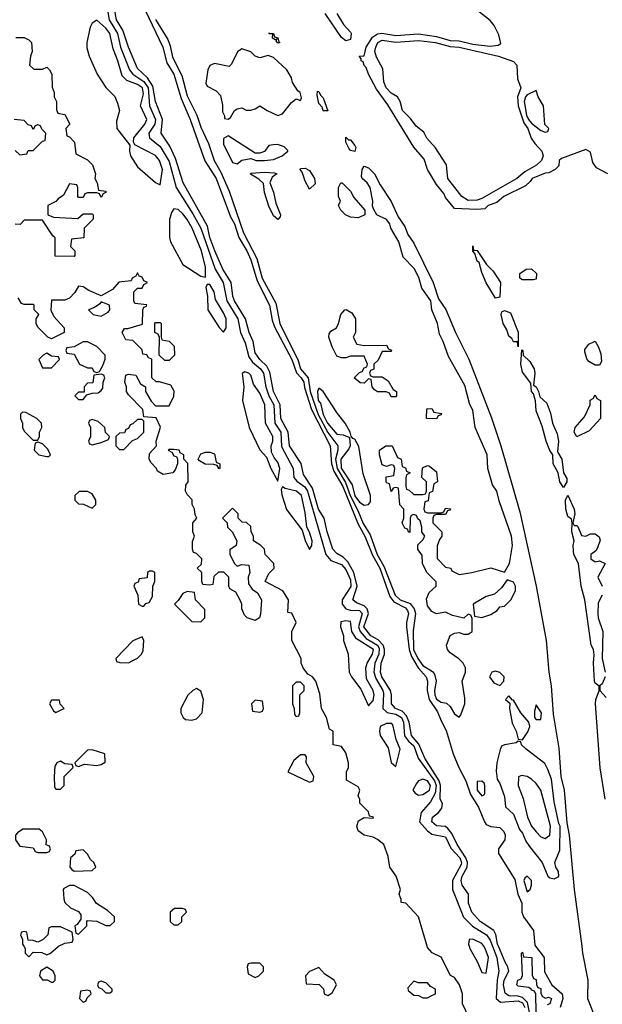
# Model space of a CAD drawing. Header units: inches. Extents: x 2722057 to 2913084, y 892730 to 1030005.
# Tile 91 of 231: x 2776410 to 2778982, y 1009744 to 1014091. Entities that reach past the tile are written whole.
import ezdxf

# ---------------------------------------------------------------- set-up
doc = ezdxf.new("R2010")
doc.units = ezdxf.units.IN
doc.header["$MEASUREMENT"] = 0
doc.layers.add('C7070', color=7, linetype='Continuous')
doc.layers.add('C7071', color=7, linetype='Continuous')

msp = doc.modelspace()

# ---------------------------------------------------------------- linework, layer by layer
at = {"layer": 'C7070', "color": 2}
for points, elevation in [([(2776428, 1010000), (2776434, 1009990), (2776434, 1009970), (2776450, 1009954), (2776470, 1009974), (2776507.3, 1009972.7), (2776530, 1009962), (2776546, 1009970), (2776580.4, 1009999.6), (2776581.2, 1010000)], 14), ([(2778392.7, 1009687.3), (2778365.4, 1009745.4), (2778364.7, 1009790), (2778351, 1009830), (2778330, 1009862), (2778311.3, 1009871.3), (2778270, 1009951.3), (2778231.6, 1009971.6), (2778210, 1009994), (2778208.3, 1010000)], 14), ([(2778394.2, 1010000), (2778397.3, 1009990), (2778430.8, 1009930), (2778450, 1009884.7), (2778470, 1009882), (2778478.9, 1009950), (2778465.6, 1009990), (2778458.8, 1010000)], 18), ([(2778497.7, 1010000), (2778516.8, 1009950), (2778524.5, 1009890), (2778517.5, 1009850), (2778513.3, 1009770), (2778533.3, 1009753.3), (2778610, 1009759.4), (2778630, 1009749.8), (2778639.5, 1009730)], 14), ([(2778665.3, 1009685.3), (2778652.1, 1009752.1), (2778630, 1009774.4), (2778610, 1009779.9), (2778570, 1009780.7), (2778552.5, 1009792.5), (2778545.4, 1009830), (2778548.3, 1009850), (2778569.8, 1009890), (2778565.3, 1009910), (2778552.7, 1009930), (2778523.1, 1010000)], 10), ([(2778690, 1009708), (2778688.9, 1009788.9), (2778682, 1009802), (2778670, 1009806), (2778669.2, 1009809.2), (2778658, 1009818), (2778610, 1009824), (2778604, 1009830), (2778609.2, 1009850), (2778623.1, 1009856.9), (2778629.2, 1009870.8), (2778626, 1009970), (2778630, 1009974), (2778634, 1009954), (2778671.3, 1009950), (2778672, 1009872), (2778678, 1009858), (2778690, 1009854), (2778691.3, 1009831.3), (2778698, 1009818), (2778710, 1009814), (2778711.3, 1009791.3), (2778718, 1009778), (2778731.6, 1009771.6), (2778744.7, 1009775.3), (2778758, 1009770), (2778750, 1009746), (2778738, 1009742)], 6), ([(2778687.8, 1010000), (2778725.9, 1009950), (2778726.9, 1009886.9), (2778758.8, 1009830), (2778804.7, 1009790), (2778807.8, 1009770), (2778796.1, 1009730)], 10), ([(2778891, 1010000), (2778894.9, 1009970), (2778917.4, 1009850), (2778917.3, 1009770), (2778957, 1009670)], 14)]:
    msp.add_lwpolyline(points, dxfattribs=dict(at, elevation=elevation))
at = {"layer": 'C7070', "color": 2, "elevation": 14}
for points in [[(2777470, 1009926), (2777430, 1009926), (2777418, 1009922), (2777414, 1009910), (2777418, 1009878), (2777450, 1009862), (2777466, 1009870), (2777486, 1009890), (2777486, 1009910)], [(2776530, 1009908), (2776502, 1009890), (2776498, 1009870), (2776510, 1009852), (2776532, 1009852), (2776550, 1009842), (2776558, 1009842), (2776566, 1009850), (2776566, 1009870), (2776558, 1009890)], [(2777730, 1009906), (2777690, 1009888), (2777672, 1009870), (2777674, 1009834), (2777731.6, 1009831.6), (2777751.6, 1009811.6), (2777754, 1009790), (2777770, 1009782), (2777790, 1009794), (2777808, 1009830), (2777798, 1009850), (2777756.4, 1009876.4)], [(2776770, 1009846), (2776758, 1009842), (2776754, 1009830), (2776758, 1009818), (2776772.7, 1009812.7), (2776790, 1009794), (2776810, 1009794), (2776818, 1009802), (2776818, 1009810), (2776790, 1009838)], [(2778150, 1009846), (2778123.6, 1009816.4), (2778125.4, 1009805.4), (2778150, 1009784.7), (2778170, 1009782), (2778190, 1009772), (2778210, 1009772), (2778230, 1009782), (2778246, 1009790), (2778246, 1009810), (2778223.1, 1009823.1), (2778210, 1009838), (2778170, 1009838)], [(2776710, 1009806), (2776678, 1009802), (2776674, 1009770), (2776690, 1009754), (2776702, 1009758), (2776707.3, 1009772.7), (2776726, 1009790), (2776722, 1009802)]]:
    msp.add_lwpolyline(points, close=True, dxfattribs=at)
at = {"layer": 'C7071', "color": 2}
for points, elevation in [([(2776794.2, 1014150), (2776805.7, 1014090), (2776841.6, 1014030), (2776855.4, 1013970), (2776894.4, 1013870), (2776909.9, 1013849.9), (2776957.8, 1013817.8), (2776976.7, 1013790), (2776983.7, 1013710), (2777009.8, 1013650), (2777006, 1013630), (2776979.8, 1013590), (2776983, 1013570), (2777030, 1013531.1), (2777070, 1013464.7), (2777100.8, 1013350), (2777174.2, 1013234.2), (2777209, 1013170), (2777272.2, 1012990), (2777308.7, 1012930), (2777324, 1012850), (2777373.3, 1012770), (2777384.1, 1012710), (2777404.8, 1012664.8), (2777422, 1012602), (2777438.2, 1012578.2), (2777473.5, 1012550), (2777486.2, 1012530), (2777496.2, 1012470), (2777509.9, 1012429.9), (2777531.9, 1012390), (2777535.7, 1012310), (2777562.9, 1012270), (2777565.9, 1012205.9), (2777618, 1012110), (2777619.8, 1012070), (2777632.9, 1012052.9), (2777668.2, 1012028.2), (2777679.9, 1012010), (2777761.4, 1011730), (2777783.2, 1011703.2), (2777830, 1011685.4), (2777850, 1011663), (2777870, 1011618.4), (2777871.6, 1011588.4), (2777834, 1011530), (2777833.3, 1011510), (2777850, 1011489.8), (2777870, 1011484.1), (2777910, 1011482), (2777922.5, 1011470), (2777905.5, 1011410), (2777913.2, 1011390), (2777939.6, 1011359.6), (2777989, 1011330), (2777996.3, 1011316.3), (2777995.6, 1011290), (2777978.1, 1011250), (2777973.9, 1011210), (2777981.9, 1011181.9), (2778012.4, 1011130), (2778016, 1011116), (2778013.3, 1011050), (2778032, 1011032), (2778070, 1011024.3), (2778095.9, 1011010), (2778104.7, 1010990), (2778109.3, 1010929.3), (2778126.3, 1010906.3), (2778150, 1010885.4), (2778169.7, 1010830), (2778241.7, 1010730), (2778248.9, 1010710), (2778243.8, 1010676.2), (2778222.9, 1010637.1), (2778182.9, 1010590), (2778175.4, 1010550), (2778209.8, 1010509.8), (2778230, 1010494.5), (2778290, 1010482.9), (2778312.7, 1010432.7), (2778353.2, 1010390), (2778360.2, 1010370), (2778358.4, 1010361.6), (2778321.2, 1010290), (2778320.4, 1010250), (2778369, 1010129), (2778408.5, 1010088.5), (2778470.5, 1010050.5), (2778487.3, 1010027.3), (2778497.7, 1010000)], 14), ([(2778523.1, 1010000), (2778518.8, 1010010), (2778512.7, 1010052.7), (2778503.1, 1010070), (2778443.5, 1010110), (2778405.7, 1010150), (2778391, 1010190), (2778391.1, 1010230), (2778363.1, 1010270), (2778358.8, 1010290), (2778363.7, 1010310), (2778385.6, 1010350), (2778386.2, 1010370), (2778379.6, 1010390), (2778340.7, 1010450), (2778318.3, 1010498.3), (2778300, 1010520), (2778290, 1010528.6), (2778250, 1010532.4), (2778229.7, 1010550), (2778232.4, 1010570), (2778259.1, 1010590), (2778273.8, 1010610), (2778276.2, 1010630), (2778266.2, 1010650), (2778268, 1010710), (2778262.5, 1010730), (2778198.8, 1010830), (2778172.4, 1010892.4), (2778139.4, 1010930), (2778128.7, 1010990), (2778117.7, 1011017.7), (2778098.2, 1011038.2), (2778069.6, 1011050), (2778052, 1011070), (2778051.7, 1011110), (2778046.5, 1011130), (2778008.3, 1011190), (2778002.2, 1011210), (2778006.3, 1011250), (2778019.9, 1011290), (2778021.1, 1011310), (2778014.7, 1011330), (2777992.7, 1011352.7), (2777960.3, 1011370), (2777929.9, 1011409.9), (2777949.9, 1011470), (2777944, 1011490), (2777930, 1011502.9), (2777896.9, 1011516.9), (2777880.5, 1011530), (2777900.5, 1011590), (2777885.4, 1011650), (2777858.1, 1011698.1), (2777837.5, 1011717.5), (2777810, 1011733.7), (2777793.1, 1011753.1), (2777767.2, 1011830), (2777754, 1011890), (2777729.4, 1011929.4), (2777701.9, 1012021.9), (2777663.1, 1012083.1), (2777651.9, 1012131.9), (2777601.8, 1012210), (2777595, 1012270), (2777562.6, 1012330), (2777560.2, 1012390), (2777529.9, 1012449.9), (2777515, 1012535), (2777500.8, 1012560.8), (2777469.8, 1012590), (2777450, 1012619.5), (2777440.3, 1012670), (2777422.4, 1012710), (2777407.3, 1012770), (2777358.7, 1012850), (2777350.9, 1012870), (2777343.5, 1012930), (2777307, 1012990), (2777270.9, 1013070), (2777249.8, 1013130), (2777239.1, 1013179.1), (2777131.1, 1013370), (2777097.9, 1013477.9), (2777072.4, 1013532.4), (2777035.1, 1013590), (2777039.8, 1013650), (2777009.9, 1013729.9), (2776997.2, 1013797.2), (2776974.5, 1013834.5), (2776930, 1013875.6), (2776890, 1013969.5), (2776865.1, 1014045.1), (2776837.2, 1014090), (2776823.4, 1014163.4)], 10), ([(2776947.4, 1014167.4), (2777041.6, 1013970), (2777059.8, 1013899.8), (2777091, 1013850), (2777122.3, 1013742.3), (2777162.6, 1013650), (2777227.8, 1013467.8), (2777276.8, 1013390), (2777340.8, 1013220.7), (2777357.6, 1013190), (2777377.6, 1013130), (2777412.3, 1013070), (2777430.1, 1013030), (2777458.6, 1012938.6), (2777513.1, 1012830), (2777525, 1012765), (2777535.2, 1012735.2), (2777610.8, 1012590), (2777631.6, 1012531.6), (2777653.2, 1012510), (2777664.1, 1012490), (2777666.9, 1012466.9), (2777697.5, 1012370), (2777780.2, 1012210), (2777786.4, 1012130), (2777797.2, 1012097.2), (2777836.3, 1012030), (2777904.4, 1011864.4), (2777934.2, 1011810), (2777967.4, 1011727.4), (2777999.3, 1011670), (2778044.4, 1011544.4), (2778061.1, 1011521.1), (2778113.7, 1011493.7), (2778121.9, 1011481.9), (2778126, 1011470), (2778117, 1011430), (2778117.2, 1011410), (2778130.1, 1011310), (2778139.4, 1011279.4), (2778169.1, 1011229.1), (2778203.8, 1011190), (2778210.9, 1011170), (2778208.6, 1011130), (2778218.1, 1011090), (2778254.8, 1011034.8), (2778270, 1010994.9), (2778292.8, 1010952.8), (2778323.8, 1010850), (2778349, 1010789), (2778379.7, 1010730), (2778400.2, 1010670), (2778434.8, 1010614.8), (2778461.6, 1010550), (2778470, 1010538.3), (2778489.3, 1010529.3), (2778530, 1010524.5), (2778547.3, 1010507.3), (2778553.4, 1010490), (2778551, 1010470), (2778524.3, 1010430), (2778523.5, 1010410), (2778595.4, 1010295.4), (2778608.6, 1010230), (2778627.2, 1010190), (2778627.1, 1010150), (2778633.5, 1010130), (2778677.8, 1010070), (2778684.4, 1010004.4), (2778687.8, 1010000)], 10), ([(2777010, 1014091.7), (2777063.9, 1014003.9), (2777075, 1013975), (2777085, 1013925), (2777125.2, 1013845.2), (2777150, 1013754.9), (2777192.7, 1013670), (2777210, 1013616.3), (2777244, 1013544), (2777269.1, 1013470), (2777298.4, 1013418.4), (2777334.6, 1013334.6), (2777398.3, 1013150), (2777457.3, 1013037.3), (2777480.9, 1012950), (2777540.1, 1012840.1), (2777558.2, 1012750), (2777566.6, 1012730), (2777637.4, 1012590), (2777649.7, 1012549.7), (2777684, 1012510), (2777692.4, 1012450), (2777728, 1012348), (2777770, 1012268.4), (2777813.8, 1012210), (2777814.5, 1012190), (2777804.7, 1012150), (2777811, 1012110), (2777848, 1012048), (2777869.2, 1011990), (2777903.3, 1011923.3), (2777926.1, 1011866.1), (2777956.5, 1011816.5), (2777988, 1011730), (2778017.8, 1011677.8), (2778068.1, 1011550), (2778090, 1011530.2), (2778134, 1011514), (2778151.5, 1011490), (2778156.9, 1011470), (2778146.4, 1011393.6), (2778149.1, 1011310), (2778166.9, 1011270), (2778190, 1011240.2), (2778232.7, 1011212.8), (2778241.2, 1011201.2), (2778248.9, 1011170), (2778241.5, 1011130), (2778242.8, 1011110), (2778250, 1011090.6), (2778270, 1011077.1), (2778293.7, 1011073.7), (2778310, 1011058), (2778330, 1011026), (2778350, 1011012), (2778358, 1011022), (2778374.5, 1011070), (2778374.8, 1011094.8), (2778362.7, 1011170), (2778378, 1011210), (2778378, 1011230), (2778368, 1011250), (2778349.1, 1011269.1), (2778310, 1011295.3), (2778299, 1011310), (2778294, 1011330), (2778310, 1011372), (2778330, 1011382), (2778350, 1011384.7), (2778370, 1011378), (2778390, 1011378), (2778408, 1011390), (2778407.3, 1011447.3), (2778402, 1011462), (2778390, 1011466), (2778370, 1011448), (2778320.4, 1011460.4), (2778290, 1011475.3), (2778250, 1011468), (2778230, 1011478), (2778210, 1011502.7), (2778205.5, 1011534.5), (2778217.4, 1011562.6), (2778248.7, 1011590), (2778248.4, 1011608.4), (2778208, 1011650), (2778188, 1011690), (2778187.3, 1011727.3), (2778168, 1011752), (2778167.3, 1011772.7), (2778190, 1011794), (2778198, 1011810), (2778186, 1011830), (2778186, 1011850), (2778178, 1011878), (2778167.3, 1011887.3), (2778162, 1011902), (2778150, 1011906), (2778138, 1011902), (2778134, 1011890), (2778132.7, 1011827.3), (2778126, 1011830), (2778122, 1011842), (2778110, 1011846), (2778098, 1011870), (2778106, 1011890), (2778106, 1011930), (2778088.4, 1011948.4), (2778082, 1012022), (2778070, 1012026), (2778058, 1012022), (2778050, 1012008), (2778042, 1012042), (2778030, 1012046), (2778027.3, 1012052.7), (2778027.3, 1012072.7), (2778062, 1012078), (2778066, 1012110), (2778062, 1012122), (2778050, 1012126), (2778030, 1012118), (2778010, 1012126), (2777998, 1012170), (2777998, 1012190), (2778026, 1012210), (2778054, 1012210), (2778078, 1012158), (2778094, 1012150), (2778098, 1012118), (2778112.7, 1012112.7), (2778118, 1012098), (2778134, 1012090), (2778118, 1012082), (2778114, 1012070), (2778114, 1012030), (2778118, 1012018), (2778130, 1012014), (2778150, 1011994), (2778190, 1011994), (2778202, 1011998), (2778206, 1012010), (2778206, 1012050), (2778186, 1012070), (2778188, 1012112), (2778210, 1012122), (2778219.6, 1012119.6), (2778250, 1012094), (2778254, 1012050), (2778238, 1012042), (2778232.7, 1012007.3), (2778218, 1012002), (2778212.7, 1011967.3), (2778198, 1011962), (2778194, 1011930), (2778198, 1011918), (2778210, 1011914), (2778270, 1011914), (2778282, 1011918), (2778290, 1011934), (2778311.6, 1011931.6), (2778310, 1011926), (2778298, 1011922), (2778290, 1011906), (2778250, 1011906), (2778238, 1011902), (2778234, 1011890), (2778234, 1011870), (2778274, 1011830), (2778274, 1011810), (2778263.6, 1011796.4), (2778252.7, 1011767.3), (2778252.7, 1011712.7), (2778290, 1011674), (2778314, 1011670), (2778318, 1011658), (2778350, 1011642), (2778406, 1011650), (2778490, 1011671), (2778550, 1011652), (2778571.6, 1011690), (2778586, 1011770), (2778580.7, 1011810), (2778526.3, 1011966.3), (2778516, 1012010), (2778497.5, 1012037.5), (2778477.2, 1012110), (2778474, 1012170), (2778421.2, 1012290), (2778410, 1012366), (2778395.9, 1012395.9), (2778375.8, 1012475.8), (2778303.3, 1012603.3), (2778279.3, 1012670), (2778262.7, 1012702.7), (2778255.1, 1012750), (2778229.2, 1012810), (2778225.2, 1012850), (2778185.2, 1012905.2), (2778172, 1012952), (2778152.1, 1012992.1), (2778103.2, 1013043.2), (2778084, 1013110), (2778048.7, 1013170), (2778044, 1013190), (2778030, 1013208.7), (2777986, 1013230), (2777973.6, 1013253.6), (2777968, 1013268), (2777968.7, 1013290), (2777957.2, 1013350), (2777944, 1013370), (2777922, 1013390), (2777919, 1013399), (2777921.2, 1013430), (2777930, 1013444.7), (2777950, 1013437.3), (2777976.4, 1013410), (2778001.1, 1013361.1), (2778050, 1013287.7), (2778080.6, 1013220.6), (2778110, 1013177.3), (2778123.1, 1013143.1), (2778150, 1013104), (2778235.8, 1012930), (2778259.1, 1012859.1), (2778291.4, 1012811.4), (2778334, 1012710), (2778392.4, 1012592.4), (2778492.6, 1012332.6), (2778533.4, 1012210), (2778618.2, 1011918.2), (2778690.4, 1011590), (2778734, 1011350), (2778746, 1011210), (2778755.8, 1011150), (2778764.5, 1011024.5), (2778790, 1010874), (2778799.1, 1010750), (2778814, 1010690), (2778824.9, 1010544.9), (2778835.3, 1010490), (2778858.3, 1010250), (2778891, 1010000)], 14), ([(2777810, 1014118), (2777838.8, 1014070), (2777870, 1014036), (2777873.4, 1014030), (2777870, 1014004), (2777850, 1013997), (2777830, 1014012.7), (2777758, 1014118)], 14), ([(2779006, 1013410), (2778956.4, 1013436.4), (2778940.4, 1013460.4), (2778930, 1013506), (2778910, 1013518), (2778802, 1013478), (2778792, 1013470), (2778790, 1013446), (2778774, 1013430), (2778745.4, 1013414.6), (2778730, 1013413.2), (2778672, 1013390), (2778663.8, 1013376.2), (2778642.5, 1013357.5), (2778547.7, 1013310), (2778516.4, 1013283.6), (2778478.8, 1013270), (2778463.4, 1013256.6), (2778427.7, 1013252.2), (2778330, 1013258), (2778290, 1013305.2), (2778283, 1013323), (2778250, 1013362.9), (2778209.8, 1013430), (2778195.4, 1013475.4), (2778150, 1013528), (2778034.7, 1013714.7), (2777984.5, 1013784.5), (2777949.7, 1013850), (2777939.5, 1013879.5), (2777930, 1013889), (2777925.6, 1013905.6), (2777918, 1013910), (2777918, 1013918), (2777909, 1013930), (2777930, 1013931.3), (2777939.7, 1013970), (2777966.8, 1014013.2), (2777990, 1014028.4), (2778009, 1014031), (2778070, 1014020.5), (2778170, 1014028.1), (2778250, 1014016.3), (2778310, 1013998.9), (2778350, 1013997), (2778410, 1013982.6), (2778486.6, 1013973.4), (2778522, 1013978), (2778534.2, 1013985.8), (2778524.8, 1014024.8), (2778504.8, 1014064.8), (2778487.2, 1014087.2), (2778432.7, 1014130)], 14), ([(2776392.7, 1014012.7), (2776430, 1014012), (2776450, 1014002), (2776462, 1013990), (2776464.7, 1013950), (2776458, 1013930), (2776454, 1013890), (2776472.7, 1013872.7), (2776510, 1013872), (2776530, 1013882), (2776542, 1013870), (2776551.3, 1013850), (2776552.7, 1013792.7), (2776562, 1013770), (2776562, 1013750), (2776572, 1013730), (2776572.7, 1013692.7), (2776578, 1013678), (2776610, 1013672), (2776631.3, 1013630), (2776614, 1013610), (2776618, 1013578), (2776630, 1013574), (2776652, 1013550), (2776658, 1013498), (2776710, 1013472), (2776731.3, 1013450), (2776744.7, 1013410), (2776742, 1013390), (2776752, 1013370), (2776758, 1013338), (2776790, 1013334), (2776792, 1013330), (2776778, 1013322), (2776770, 1013306), (2776762, 1013322), (2776750, 1013326), (2776710, 1013326), (2776698, 1013322), (2776690, 1013306), (2776670, 1013306), (2776666, 1013310), (2776666, 1013350), (2776662, 1013362), (2776630, 1013366), (2776603.6, 1013316.4), (2776579.6, 1013300.4), (2776570, 1013288), (2776534, 1013270), (2776534, 1013230), (2776559.6, 1013219.6), (2776667.3, 1013212.7), (2776690, 1013234), (2776730, 1013234), (2776734, 1013230), (2776734, 1013210), (2776694, 1013170), (2776692.7, 1013127.3), (2776638, 1013122), (2776634, 1013090), (2776654, 1013070), (2776654, 1013050), (2776650, 1013046), (2776567.3, 1013047.3), (2776567.3, 1013127.3), (2776556.4, 1013136.4), (2776510, 1013206), (2776430, 1013206), (2776412.7, 1013187.3), (2776390, 1013188)], 14), ([(2777510, 1014034), (2777511, 1014031)], 14), ([(2776390, 1013514), (2776410, 1013494), (2776442, 1013498), (2776447.3, 1013512.7), (2776470, 1013514), (2776510, 1013554), (2776522, 1013558), (2776526, 1013590), (2776507.3, 1013607.3), (2776502, 1013622), (2776490, 1013626), (2776478, 1013622), (2776470, 1013606), (2776462, 1013622), (2776447.3, 1013627.3), (2776430, 1013646), (2776386, 1013650)], 14), ([(2778208.3, 1010000), (2778170.6, 1010130.6), (2778114, 1010190), (2778094, 1010194), (2778094, 1010206), (2778084.7, 1010230), (2778091.3, 1010250), (2778071.3, 1010310), (2778044.7, 1010350), (2778036.9, 1010396.9), (2778018, 1010450), (2777990, 1010472), (2777970, 1010482), (2777930, 1010491.3), (2777904.7, 1010510), (2777898, 1010530), (2777905.4, 1010554.6), (2777930, 1010568), (2777970, 1010566), (2777972, 1010570), (2777954, 1010574), (2777950, 1010594), (2777912, 1010632), (2777912, 1010648), (2777904.7, 1010664.7), (2777911.3, 1010690), (2777903.6, 1010703.6), (2777852.7, 1010732.7), (2777852, 1010770), (2777862, 1010790), (2777862, 1010810), (2777850, 1010854), (2777830, 1010882), (2777794, 1010890), (2777794, 1010950), (2777778, 1010958), (2777764.7, 1011010), (2777742, 1011050), (2777735.3, 1011115.3), (2777718, 1011170), (2777702, 1011190), (2777682, 1011202), (2777662, 1011230), (2777652, 1011250), (2777652, 1011270), (2777612, 1011350), (2777612, 1011390), (2777631, 1011430), (2777611.1, 1011471.1), (2777594, 1011474), (2777596, 1011530), (2777572, 1011570), (2777494, 1011610), (2777510, 1011646), (2777534, 1011670), (2777532, 1011690), (2777494, 1011730), (2777490, 1011754), (2777474, 1011770), (2777442, 1011790), (2777442, 1011810), (2777432, 1011830), (2777430, 1011854), (2777411.6, 1011871.6), (2777392.7, 1011872.7), (2777374, 1011890), (2777374, 1011910), (2777350, 1011934), (2777306, 1011890), (2777326, 1011870), (2777328, 1011850), (2777348.7, 1011830), (2777368, 1011790), (2777366, 1011770), (2777338, 1011750), (2777338, 1011730), (2777358, 1011690), (2777370, 1011678), (2777390, 1011686), (2777422, 1011682), (2777426, 1011650), (2777418, 1011630), (2777420.4, 1011600.4), (2777436.4, 1011576.4), (2777460.4, 1011560.4), (2777478, 1011530), (2777473.6, 1011466.4), (2777468, 1011450), (2777450, 1011438), (2777414, 1011450), (2777402, 1011462), (2777391.3, 1011490), (2777391.3, 1011510), (2777385.4, 1011525.4), (2777363.6, 1011563.6), (2777338, 1011578), (2777334, 1011590), (2777334, 1011630), (2777311.6, 1011651.6), (2777288, 1011652), (2777267.3, 1011632.7), (2777262, 1011598), (2777250, 1011594), (2777218, 1011598), (2777214, 1011610), (2777214, 1011650), (2777194, 1011670), (2777212.7, 1011687.3), (2777214, 1011710), (2777190, 1011734), (2777178, 1011738), (2777172.7, 1011752.7), (2777172.7, 1011787.3), (2777182, 1011810), (2777174, 1011830), (2777174, 1011870), (2777192, 1011890), (2777184.7, 1011904.7), (2777182, 1011930), (2777172, 1011950), (2777171.6, 1011971.6), (2777150, 1011994), (2777142, 1012010), (2777143.6, 1012036.4), (2777154, 1012050), (2777151.6, 1012131.6), (2777134, 1012150), (2777134, 1012170), (2777118, 1012178), (2777114, 1012190), (2777090, 1012194), (2777070, 1012194), (2777066, 1012190), (2777082, 1012182), (2777090, 1012166), (2777102, 1012162), (2777106, 1012150), (2777106, 1012130), (2777096.4, 1012103.6), (2777086, 1012090), (2777043.6, 1012083.6), (2777018, 1012098), (2777014, 1012110), (2776990, 1012134), (2776982, 1012150), (2776983.6, 1012176.4), (2777014, 1012210), (2777012, 1012230), (2777031.3, 1012291.3), (2777012.7, 1012332.7), (2776958, 1012338), (2776954, 1012370), (2776890, 1012434), (2776882, 1012450), (2776882, 1012470), (2776874, 1012490), (2776878, 1012522), (2776890, 1012526), (2776922, 1012522), (2776943.1, 1012483.1), (2776966, 1012470), (2776966, 1012450), (2776990, 1012406), (2777010, 1012386), (2777070, 1012386), (2777091.1, 1012428.9), (2777091.6, 1012451.6), (2777076.9, 1012476.9), (2777027.3, 1012492.7), (2777012.7, 1012492.7), (2776994, 1012510), (2776992.7, 1012592.7), (2776978, 1012598), (2776971.6, 1012611.6), (2776954, 1012614), (2776950, 1012634), (2776910, 1012674), (2776878, 1012678), (2776862, 1012710), (2776872.7, 1012727.3), (2776887.3, 1012727.3), (2776952.7, 1012747.3), (2776954, 1012810), (2776958, 1012822), (2776970, 1012826), (2776971.6, 1012831.6), (2776918, 1012838), (2776914, 1012850), (2776914, 1012890), (2776930, 1012906), (2776950, 1012906), (2776958, 1012922), (2776974, 1012930), (2776958, 1012938), (2776950, 1012954), (2776938, 1012958), (2776930, 1012974), (2776922, 1012958), (2776906, 1012950), (2776902, 1012938), (2776847.3, 1012932.7), (2776820.4, 1012899.6), (2776770, 1012872), (2776715.3, 1012895.3), (2776690, 1012912), (2776670, 1012914), (2776653.6, 1012886.4), (2776630, 1012862), (2776610, 1012852), (2776550, 1012852), (2776548, 1012808), (2776560.4, 1012780.4), (2776606, 1012730), (2776606, 1012710), (2776550, 1012682), (2776534, 1012690), (2776490, 1012734), (2776482, 1012750), (2776482, 1012770), (2776494, 1012790), (2776474, 1012810), (2776474, 1012830), (2776470, 1012834), (2776430, 1012834), (2776418, 1012838), (2776403.6, 1012863.6)], 14), ([(2778995.1, 1010650), (2778972.1, 1010787.9), (2778952.3, 1011070), (2778953.2, 1011090), (2778968.4, 1011128.4), (2778968.4, 1011148.4), (2778950, 1011162), (2778948, 1011170), (2778942.9, 1011250), (2778946.6, 1011286.6), (2778942.7, 1011310), (2778932.7, 1011330), (2778904.7, 1011530), (2778888.7, 1011590), (2778877, 1011690), (2778856.8, 1011730), (2778854.2, 1011745.9), (2778853, 1011770), (2778858, 1011790), (2778847.6, 1011830), (2778849.3, 1011870), (2778845.6, 1011885.6), (2778830, 1011897.2), (2778820.7, 1011930), (2778819, 1011970), (2778830, 1011992), (2778857.1, 1011930), (2778860.5, 1011910), (2778852, 1011870), (2778858, 1011858), (2778870, 1011858), (2778873.7, 1011853.7), (2778890, 1011814), (2778910, 1011811.3), (2778930, 1011821), (2778950, 1011821), (2778967.5, 1011807.5), (2778972.7, 1011792.7), (2778961.4, 1011758.6), (2778953.7, 1011746.3), (2778931, 1011730), (2778932, 1011710), (2778950, 1011698), (2778970, 1011702), (2778994, 1011690), (2778962, 1011630), (2778982, 1011590)], 14), ([(2778982, 1011550), (2778963.5, 1011516.5), (2778962, 1011470), (2778964, 1011450), (2778984.7, 1011390), (2778981, 1011270), (2778994.8, 1011210)], 14), ([(2778994.8, 1011190), (2778980.7, 1011159.3), (2778971.3, 1011150), (2778971.3, 1011130), (2778998.5, 1011098.5)], 14), ([(2776581.2, 1010000), (2776610, 1010014), (2776642, 1010018), (2776646, 1010030), (2776642, 1010062), (2776590, 1010086), (2776550, 1010086), (2776538, 1010082), (2776534, 1010050), (2776514, 1010030), (2776490, 1010018), (2776470, 1010026), (2776447.3, 1010027.3), (2776442, 1010062), (2776430, 1010066), (2776418, 1010062), (2776414, 1010050), (2776422, 1010030), (2776422, 1010010), (2776428, 1010000)], 14), ([(2778458.8, 1010000), (2778450, 1010013), (2778410, 1010031.5), (2778394, 1010030), (2778391, 1010010), (2778394.2, 1010000)], 18)]:
    msp.add_lwpolyline(points, dxfattribs=dict(at, elevation=elevation))
for points, elevation in [([(2776750, 1014088.7), (2776730, 1014075.3), (2776721.4, 1014058.6), (2776706.8, 1013990), (2776707.1, 1013967.1), (2776716, 1013930), (2776751.3, 1013850), (2776790, 1013792), (2776830, 1013752), (2776842, 1013722), (2776851, 1013690), (2776836.9, 1013643.1), (2776838.8, 1013610), (2776896.9, 1013536.9), (2776894.8, 1013510), (2776898.8, 1013490), (2776930, 1013441), (2777010, 1013372), (2777030, 1013362), (2777040.5, 1013430), (2777027.6, 1013470), (2777010, 1013491.3), (2776918, 1013538), (2776912.7, 1013550), (2776914.5, 1013570), (2776962.6, 1013630), (2776972, 1013650), (2776943.5, 1013710), (2776956.5, 1013763.5), (2776952.5, 1013790), (2776930, 1013804.4), (2776882.5, 1013822.5), (2776862.5, 1013842.5), (2776843.1, 1013910), (2776822, 1013962), (2776807.8, 1014030), (2776790, 1014053)], 18), ([(2777511, 1014031), (2777530, 1014030.6), (2777534.8, 1014014.8), (2777550, 1014010.6), (2777553.4, 1013993.4), (2777558, 1013990), (2777550, 1013987), (2777542, 1013998), (2777546, 1014006), (2777538, 1014002), (2777526, 1014010), (2777528, 1014028), (2777512, 1014028)], 14), ([(2777390, 1013962), (2777371.1, 1013948.9), (2777345.4, 1013894.6), (2777335.3, 1013884.7), (2777270, 1013897.2), (2777250, 1013888.7), (2777240.7, 1013870), (2777231, 1013810), (2777236.9, 1013796.9), (2777276.7, 1013776.7), (2777296.1, 1013756.1), (2777306, 1013714), (2777304.7, 1013684.7), (2777314, 1013666), (2777314, 1013654), (2777330, 1013652), (2777340.4, 1013659.6), (2777358, 1013690), (2777370, 1013698), (2777390, 1013702), (2777410, 1013692), (2777430, 1013692), (2777450, 1013698), (2777470, 1013711), (2777502, 1013690), (2777550, 1013667.3), (2777570, 1013674.8), (2777610, 1013724.7), (2777630, 1013742), (2777650, 1013734), (2777654.6, 1013745.4), (2777648, 1013770), (2777637.2, 1013777.2), (2777614.2, 1013814.2), (2777610, 1013834), (2777590, 1013869), (2777530, 1013924), (2777506.8, 1013933.2), (2777470, 1013922), (2777449.4, 1013929.4), (2777430, 1013948.7)], 18), ([(2778070, 1013992.3), (2778170, 1013999.4), (2778246, 1013990), (2778310, 1013972.2), (2778350, 1013970.1), (2778524, 1013930), (2778590, 1013906.3), (2778605.2, 1013890), (2778608.2, 1013830), (2778622, 1013790), (2778608.2, 1013750), (2778610.1, 1013710), (2778636.1, 1013636.1), (2778652.9, 1013610), (2778668.4, 1013568.4), (2778683.9, 1013543.9), (2778715.6, 1013510), (2778721.5, 1013490), (2778714, 1013470), (2778690.8, 1013449.2), (2778640.1, 1013419.9), (2778604.9, 1013390), (2778450, 1013302.2), (2778430, 1013294.8), (2778390, 1013292.7), (2778362, 1013310), (2778300.4, 1013390), (2778293.5, 1013450), (2778245.8, 1013525.8), (2778207.2, 1013567.2), (2778194.5, 1013594.5), (2778160.7, 1013620.7), (2778135.2, 1013655.2), (2778099.6, 1013690), (2778089.6, 1013730), (2778078.4, 1013750), (2778050, 1013766.3), (2778028.2, 1013790), (2778017.3, 1013817.2), (2778013.3, 1013873.3), (2777985.3, 1013925.3), (2777978.4, 1013950), (2777981.6, 1013970), (2777991.3, 1013990), (2778010, 1014000.2)], 10), ([(2777770, 1013688), (2777750, 1013689), (2777744.8, 1013704.8), (2777730, 1013721.2), (2777722.5, 1013757.5), (2777725.2, 1013774.8), (2777730, 1013774), (2777737.5, 1013757.5), (2777750, 1013746)], 14), ([(2778690, 1013778), (2778650, 1013759.7), (2778643.2, 1013750), (2778637.6, 1013730), (2778646.9, 1013670), (2778656, 1013650), (2778670, 1013634), (2778710, 1013601), (2778730, 1013594), (2778742, 1013598), (2778746, 1013610), (2778728.9, 1013628.9), (2778722.7, 1013710), (2778699, 1013750)], 14), ([(2777330, 1013578), (2777310, 1013566), (2777310, 1013542), (2777350, 1013461), (2777370, 1013454.8), (2777390, 1013470.8), (2777430, 1013478.8), (2777454, 1013470), (2777490, 1013469), (2777530, 1013474), (2777569, 1013490), (2777593.2, 1013510), (2777593.2, 1013513.2), (2777578, 1013530), (2777550, 1013539.3), (2777530, 1013539), (2777510, 1013535.3), (2777490, 1013508.7), (2777470, 1013502), (2777450, 1013502)], 18), ([(2777861, 1013561), (2777870, 1013561), (2777890, 1013536), (2777893.7, 1013526.3), (2777890, 1013508.7), (2777870, 1013514), (2777863.3, 1013523.3), (2777849.4, 1013550), (2777850, 1013572)], 14), ([(2777550, 1013208.7), (2777530, 1013225.2), (2777510, 1013268), (2777490, 1013328), (2777487, 1013367), (2777466.3, 1013386.3), (2777428.5, 1013408.5), (2777430, 1013413.4), (2777490, 1013418), (2777534.9, 1013414.9), (2777544.7, 1013410), (2777524, 1013396), (2777514.8, 1013370), (2777530.7, 1013330), (2777540.7, 1013280.7), (2777561, 1013230), (2777559.8, 1013220.2)], 14), ([(2777690, 1013342), (2777670, 1013378), (2777657.2, 1013417.2), (2777648, 1013430), (2777650, 1013434), (2777670, 1013434.8), (2777690, 1013424.7), (2777711.3, 1013390), (2777714.4, 1013365.6)], 14), ([(2777903.6, 1013216.4), (2777870, 1013219), (2777848, 1013230), (2777828, 1013250), (2777818, 1013270), (2777826, 1013290), (2777818, 1013310), (2777818, 1013350), (2777828, 1013370), (2777834, 1013370), (2777870, 1013334), (2777885.4, 1013305.4), (2777934, 1013250), (2777934, 1013230), (2777930, 1013228)], 14), ([(2777090, 1013255.3), (2777079.8, 1013240.2), (2777071.1, 1013208.9), (2777071, 1013130), (2777076, 1013110), (2777130.6, 1013010.6), (2777210, 1012958), (2777230, 1012954), (2777230, 1012998), (2777213.3, 1013070), (2777170.8, 1013170), (2777150, 1013209.4), (2777130, 1013234), (2777110, 1013252.7)], 18), ([(2778510, 1012862), (2778470, 1012929.4), (2778450, 1012975.3), (2778438.4, 1013018.4), (2778430, 1013025.2), (2778419.3, 1013059.3), (2778410, 1013068.7), (2778410, 1013092), (2778412.7, 1013072.7), (2778430, 1013071.3), (2778471, 1013010), (2778500.5, 1012980.5), (2778532, 1012930), (2778530, 1012866)], 14), ([(2778630, 1012942), (2778618, 1012950), (2778618, 1012970), (2778646, 1012990), (2778670, 1012991.3), (2778691.3, 1012970), (2778690, 1012946), (2778678, 1012942)], 14), ([(2777238, 1012922), (2777232, 1012908), (2777238.8, 1012870), (2777241, 1012810), (2777290, 1012732), (2777310, 1012712), (2777322, 1012730), (2777320.9, 1012770), (2777310, 1012797.2), (2777274.9, 1012854.9), (2777268.7, 1012890), (2777250, 1012922)], 18), ([(2776770, 1012846), (2776763.6, 1012836.4), (2776739.8, 1012820.2), (2776714, 1012810), (2776734, 1012790), (2776770, 1012782), (2776800.4, 1012799.6), (2776808, 1012810), (2776806, 1012830)], 14), ([(2777930, 1012652), (2778030, 1012654), (2778038, 1012638), (2778051.6, 1012631.6), (2778050, 1012626), (2778010, 1012626), (2777992.7, 1012587.3), (2777974, 1012570), (2777972.7, 1012547.3), (2777958, 1012542), (2777954, 1012530), (2777958, 1012518), (2777970, 1012514), (2778010, 1012514), (2778036.9, 1012496.9), (2778058, 1012458), (2778074, 1012450), (2778074, 1012430), (2778070, 1012426), (2778050, 1012426), (2778042, 1012442), (2778027.3, 1012447.3), (2777990, 1012448), (2777976.4, 1012456.4), (2777966, 1012470), (2777962, 1012502), (2777950, 1012506), (2777930, 1012486), (2777912.7, 1012487.3), (2777886, 1012510), (2777910, 1012534), (2777922, 1012538), (2777930, 1012554), (2777942, 1012558), (2777946, 1012570), (2777930, 1012606), (2777870, 1012606), (2777850, 1012598), (2777830, 1012598), (2777810, 1012606), (2777790, 1012646), (2777775.3, 1012690), (2777776.4, 1012703.6), (2777784, 1012716), (2777808, 1012730), (2777818, 1012750), (2777828, 1012790), (2777846, 1012810), (2777851.6, 1012811.6), (2777876.9, 1012796.9), (2777892, 1012770), (2777892, 1012710), (2777882, 1012690), (2777898, 1012658)], 14), ([(2778610, 1012646), (2778608, 1012668), (2778590, 1012669), (2778582.9, 1012682.9), (2778570, 1012694), (2778561, 1012721), (2778544, 1012750), (2778535.1, 1012790), (2778539, 1012801), (2778550, 1012807.3), (2778576.7, 1012796.7), (2778610.8, 1012710.8)], 14), ([(2777050, 1012586), (2777026, 1012610), (2777027.3, 1012687.3), (2777022, 1012702), (2777006, 1012710), (2777006, 1012750), (2777010, 1012754), (2777030, 1012754), (2777034, 1012750), (2777034, 1012690), (2777038, 1012678), (2777070, 1012672), (2777091.3, 1012650), (2777094, 1012610), (2777070, 1012586)], 14), ([(2776710, 1012668), (2776690, 1012668), (2776650, 1012646), (2776618, 1012642), (2776614, 1012630), (2776618, 1012618), (2776650, 1012614), (2776674, 1012570), (2776710, 1012554), (2776730, 1012554), (2776738, 1012538), (2776750, 1012534), (2776762, 1012538), (2776776.4, 1012563.6), (2776787.3, 1012592.7), (2776788, 1012610), (2776750, 1012648)], 14), ([(2778950, 1012566), (2778922, 1012582), (2778913.6, 1012593.6), (2778904.7, 1012624.7), (2778905.6, 1012634.4), (2778922, 1012658), (2778950, 1012672), (2778965.4, 1012645.4), (2778975.3, 1012615.3), (2778978, 1012582), (2778970, 1012566)], 14), ([(2776530, 1012618), (2776514, 1012610), (2776494, 1012590), (2776510, 1012554), (2776550, 1012554), (2776586, 1012590), (2776582, 1012602), (2776550, 1012606)], 14), ([(2778810, 1012026), (2778794, 1012050), (2778787, 1012090), (2778765.4, 1012130), (2778763.7, 1012170), (2778750, 1012189.2), (2778733.6, 1012230), (2778716.9, 1012296.9), (2778690, 1012364), (2778687.6, 1012407.6), (2778678.6, 1012438.6), (2778669.6, 1012450), (2778666.6, 1012486.6), (2778630, 1012535.3), (2778622.9, 1012570), (2778627.3, 1012632.7), (2778631.3, 1012630), (2778632, 1012610), (2778662, 1012582), (2778681, 1012550), (2778684, 1012530), (2778678, 1012478), (2778690.7, 1012470.7), (2778701, 1012450), (2778706, 1012426), (2778737.5, 1012397.5), (2778753.4, 1012353.4), (2778762, 1012310), (2778783, 1012263), (2778788, 1012230), (2778783.5, 1012183.5), (2778804, 1012150), (2778811, 1012091), (2778825.4, 1012065.4), (2778826, 1012050)], 14), ([(2776770, 1012526), (2776738, 1012522), (2776732.7, 1012487.3), (2776710, 1012486), (2776694, 1012470), (2776694, 1012446), (2776670, 1012446), (2776654, 1012430), (2776670, 1012414), (2776690, 1012414), (2776706, 1012434), (2776730, 1012442), (2776756.4, 1012443.6), (2776770, 1012454), (2776776.4, 1012463.6), (2776778, 1012490), (2776786, 1012510), (2776782, 1012522)], 14), ([(2777404, 1012536), (2777391.6, 1012528.4), (2777398.8, 1012470), (2777393.4, 1012410), (2777422.8, 1012290), (2777470, 1012192), (2777499.1, 1012159.1), (2777518.8, 1012110), (2777550, 1012054), (2777558, 1012110), (2777550, 1012137.2), (2777534.9, 1012154.9), (2777522, 1012182), (2777520.7, 1012210), (2777527.3, 1012230), (2777527.6, 1012250), (2777495.1, 1012310), (2777492, 1012390), (2777470, 1012442), (2777441.6, 1012481.6), (2777430, 1012522), (2777422, 1012530)], 18), ([(2777730, 1012464), (2777725.3, 1012450), (2777728.2, 1012410), (2777737.3, 1012397.3), (2777750, 1012347.2), (2777768.9, 1012310), (2777810, 1012260.3), (2777837.6, 1012257.6), (2777866.4, 1012246.4), (2777868.5, 1012210), (2777863.4, 1012196.6), (2777827.2, 1012150), (2777829.5, 1012110.5), (2777877.2, 1012037.2), (2777890, 1011989.1), (2777910, 1011960.9), (2777930, 1011947.3), (2777949.2, 1011950.8), (2777958, 1011962), (2777958, 1011990), (2777925.9, 1012085.9), (2777907.2, 1012207.2), (2777890, 1012239), (2777881.2, 1012241.2), (2777872.9, 1012252.9), (2777869, 1012270), (2777847, 1012310), (2777812.4, 1012352.4), (2777750, 1012449)], 18), ([(2778870, 1012248.7), (2778858, 1012270), (2778862, 1012290), (2778903.1, 1012336.9), (2778928, 1012390), (2778928.4, 1012411.6), (2778942, 1012418), (2778950, 1012434), (2778958, 1012418), (2778974, 1012410), (2778974, 1012330), (2778923.6, 1012276.4)], 14), ([(2776422, 1012358), (2776414, 1012350), (2776414, 1012330), (2776422, 1012310), (2776422, 1012290), (2776430, 1012274), (2776470, 1012234), (2776490, 1012234), (2776498, 1012250), (2776498, 1012270), (2776508, 1012290), (2776506, 1012310), (2776486, 1012330), (2776436.4, 1012356.4)], 14), ([(2778250, 1012328), (2778206, 1012330), (2778207.3, 1012372.7), (2778230, 1012374), (2778238, 1012358), (2778272.7, 1012352.7), (2778270, 1012346), (2778258, 1012342)], 14), ([(2776730, 1012326), (2776718, 1012322), (2776714, 1012310), (2776722, 1012290), (2776722, 1012250), (2776714, 1012230), (2776718, 1012218), (2776730, 1012214), (2776770, 1012224.7), (2776802, 1012238), (2776806, 1012250), (2776788.4, 1012268.4), (2776786, 1012290), (2776756.4, 1012316.4)], 14), ([(2776950, 1012326), (2776930, 1012326), (2776910, 1012306), (2776898, 1012302), (2776890, 1012286), (2776878, 1012282), (2776872.7, 1012267.3), (2776850, 1012266), (2776834, 1012250), (2776834, 1012210), (2776850, 1012194), (2776870, 1012194), (2776907.3, 1012232.7), (2776930, 1012242), (2776958, 1012270), (2776958, 1012318)], 14), ([(2776490, 1012226), (2776478, 1012222), (2776474, 1012190), (2776494, 1012170), (2776530, 1012162), (2776538, 1012162), (2776546, 1012170), (2776534.6, 1012194.6), (2776510, 1012218)], 14), ([(2777290, 1012108), (2777282, 1012122), (2777267.3, 1012127.3), (2777228.7, 1012128.7), (2777203.1, 1012143.1), (2777198, 1012150), (2777210, 1012174), (2777230, 1012182), (2777250, 1012182), (2777270, 1012174), (2777278, 1012138), (2777294, 1012130), (2777294, 1012110)], 14), ([(2776710, 1012008), (2776672.7, 1012007.3), (2776654, 1011990), (2776654, 1011970), (2776670, 1011954), (2776691.6, 1011951.6), (2776730, 1011934), (2776746, 1011950), (2776746, 1011970), (2776730, 1011998)], 14), ([(2777570, 1012028), (2777564, 1012016), (2777567.1, 1011992.9), (2777588.1, 1011928.1), (2777656.8, 1011836.8), (2777670, 1011792), (2777690, 1011752), (2777699, 1011770), (2777700.9, 1011790), (2777690, 1011828.7), (2777678, 1011850), (2777670, 1011915.3), (2777654, 1011990), (2777632.3, 1012010), (2777581.5, 1012021.5)], 18), ([(2776996.4, 1011656.4), (2776983.6, 1011656.4), (2776974, 1011650), (2776972.7, 1011627.3), (2776938, 1011622), (2776932.7, 1011607.3), (2776918, 1011602), (2776914, 1011590), (2776932, 1011550), (2776934, 1011510), (2776950, 1011502), (2776958, 1011502), (2776967.3, 1011512.7), (2776982, 1011518), (2776996.4, 1011543.6), (2776998, 1011590), (2777006, 1011610), (2777006, 1011650)], 14), ([(2778562, 1011618), (2778536.9, 1011583.1), (2778506, 1011554), (2778470, 1011544), (2778412, 1011510), (2778418, 1011458), (2778450, 1011452), (2778490, 1011464.7), (2778517.2, 1011482.8), (2778530, 1011498), (2778550, 1011502), (2778578, 1011530), (2778599, 1011570), (2778599, 1011590), (2778590, 1011608)], 14), ([(2777150, 1011566), (2777130, 1011558), (2777110, 1011526), (2777094, 1011510), (2777170, 1011434), (2777210, 1011432), (2777228, 1011450), (2777227.3, 1011487.3), (2777186, 1011530), (2777182, 1011562)], 14), ([(2777850, 1011437.6), (2777827.7, 1011432.3), (2777826, 1011410), (2777838.8, 1011370), (2777838.8, 1011350), (2777860.7, 1011290), (2777864.9, 1011210), (2777874.8, 1011190), (2777915.9, 1011135.9), (2777950, 1011062), (2777970, 1011084.7), (2777974.3, 1011110), (2777970, 1011128.7), (2777941.5, 1011181.4), (2777937.7, 1011230), (2777943.5, 1011250), (2777967.1, 1011290), (2777971.4, 1011310), (2777897.2, 1011357.2), (2777875.8, 1011390), (2777870, 1011434)], 18), ([(2776950, 1011366), (2776910, 1011348), (2776834, 1011270), (2776838, 1011258), (2776852.7, 1011252.7), (2776890, 1011252), (2776910, 1011262), (2776930, 1011272), (2776948, 1011290), (2776954.6, 1011305.4), (2776958, 1011350)], 14), ([(2778510, 1011215.3), (2778494, 1011210), (2778484.7, 1011190), (2778503.5, 1011163.5), (2778530, 1011152), (2778548, 1011170), (2778548.7, 1011190), (2778530, 1011208.7)], 14), ([(2777190, 1011138), (2777174, 1011130), (2777151.6, 1011108.4), (2777122, 1011050), (2777122, 1011030), (2777132, 1011010), (2777142, 1011002), (2777170, 1010998), (2777190, 1011004.7), (2777215.3, 1011030), (2777222, 1011090), (2777210, 1011126)], 14), ([(2777650, 1011166), (2777630, 1011166), (2777614, 1011150), (2777614, 1011070), (2777622, 1011050), (2777623.6, 1011023.6), (2777630, 1011014), (2777642, 1011018), (2777646, 1011030), (2777646, 1011110), (2777666, 1011130), (2777666, 1011150)], 14), ([(2778570, 1011106), (2778554, 1011090), (2778574, 1011074), (2778572, 1011050), (2778584.5, 1010984.5), (2778601, 1010950), (2778610, 1010914), (2778630, 1010912), (2778652.9, 1010947.1), (2778662, 1010970), (2778658, 1010990), (2778622, 1011030), (2778590, 1011086), (2778586, 1011086)], 14), ([(2776586, 1011086), (2776550, 1011086), (2776542, 1011070), (2776559.6, 1011039.6), (2776570, 1011032), (2776590, 1011042), (2776606, 1011050), (2776588.4, 1011068.4)], 14), ([(2777450, 1011086), (2777434, 1011070), (2777438, 1011038), (2777470, 1011034), (2777482, 1011038), (2777486, 1011050), (2777482, 1011082)], 14), ([(2778690, 1011066), (2778682, 1011038), (2778682, 1011010), (2778690, 1011002), (2778710, 1011002), (2778713.2, 1011030)], 14), ([(2778050, 1010984), (2778030, 1010984), (2778002, 1010970), (2777998, 1010950), (2778001, 1010930), (2778036.8, 1010876.8), (2778050, 1010812), (2778070, 1010794), (2778089, 1010870), (2778072.3, 1010912.3), (2778057.5, 1010977.5)], 18), ([(2778610, 1010906), (2778602, 1010898), (2778550, 1010889), (2778536.9, 1010883.1), (2778530.6, 1010869.4), (2778516.4, 1010810), (2778512.8, 1010772.8), (2778518, 1010738), (2778530, 1010718), (2778550, 1010662), (2778555.3, 1010615.3), (2778590, 1010582.8), (2778615.8, 1010515.8), (2778630, 1010498.8), (2778644.4, 1010464.4), (2778660.6, 1010440.6), (2778716.3, 1010370), (2778741.6, 1010310), (2778750, 1010301.6), (2778770, 1010297.1), (2778790, 1010307.7), (2778789.3, 1010330), (2778777, 1010350), (2778771.8, 1010370), (2778794.9, 1010425.1), (2778796, 1010530), (2778790, 1010542), (2778770, 1010638), (2778758, 1010738), (2778741, 1010781), (2778727.7, 1010807.7), (2778646, 1010870), (2778626, 1010890), (2778622, 1010902)], 14), ([(2776730, 1010868), (2776710, 1010866), (2776654, 1010810), (2776658, 1010798), (2776670, 1010794), (2776696.4, 1010803.6), (2776750, 1010798), (2776770, 1010802), (2776787.3, 1010812.7), (2776786, 1010850)], 14), ([(2777670, 1010846), (2777650, 1010846), (2777619.6, 1010820.4), (2777594, 1010770), (2777690, 1010724.7), (2777706, 1010730), (2777708, 1010750), (2777675.3, 1010810), (2777676.4, 1010836.4)], 14), ([(2776590, 1010818), (2776574, 1010810), (2776564.7, 1010795.3), (2776562, 1010750), (2776563.6, 1010703.6), (2776570, 1010694), (2776590, 1010694), (2776606, 1010710), (2776606, 1010750), (2776646, 1010790), (2776642, 1010802), (2776610, 1010806)], 14), ([(2778625.4, 1010754.6), (2778611.6, 1010748.4), (2778610.7, 1010710), (2778632.3, 1010652.3), (2778652.2, 1010570), (2778670, 1010530.7), (2778690, 1010504.9), (2778710, 1010483), (2778730, 1010476.3), (2778750, 1010491.3), (2778752.8, 1010530), (2778711.3, 1010690), (2778690, 1010719), (2778670, 1010737.2), (2778650, 1010749)], 18), ([(2778190, 1010738), (2778171.3, 1010730), (2778161.4, 1010718.6), (2778146, 1010690), (2778155.3, 1010675.3), (2778170, 1010667.7), (2778190, 1010670.7), (2778218.7, 1010690), (2778224.2, 1010710), (2778210, 1010731.2)], 18), ([(2778450, 1010728.7), (2778430, 1010728), (2778429.1, 1010690), (2778450, 1010664.9), (2778462, 1010670), (2778464, 1010676), (2778464, 1010710), (2778460.4, 1010720.4)], 14), ([(2776496.4, 1010516.4), (2776423.6, 1010516.4), (2776399.6, 1010500.4), (2776392, 1010490), (2776392, 1010470), (2776410, 1010442), (2776470, 1010434), (2776478, 1010418), (2776490, 1010414), (2776530, 1010414), (2776542, 1010418), (2776546, 1010430), (2776542, 1010442), (2776527.3, 1010447.3), (2776528, 1010470), (2776510, 1010506)], 14), ([(2776690, 1010426), (2776658, 1010422), (2776652.7, 1010407.3), (2776634, 1010390), (2776632, 1010350), (2776639.6, 1010339.6), (2776650, 1010332), (2776730, 1010334), (2776746, 1010350), (2776738, 1010370), (2776723.1, 1010383.1), (2776710, 1010406)], 14), ([(2778650, 1010309.2), (2778639.8, 1010300.2), (2778636.3, 1010290), (2778650, 1010240.7), (2778664, 1010250), (2778669.2, 1010270), (2778669.2, 1010290)], 14), ([(2776650, 1010268), (2776630, 1010268), (2776604.7, 1010255.3), (2776602, 1010250), (2776604.7, 1010210), (2776610, 1010194), (2776634, 1010170), (2776670, 1010154), (2776679.6, 1010139.6), (2776679.6, 1010120.4), (2776663.6, 1010096.4), (2776654, 1010090), (2776658, 1010058), (2776670, 1010054), (2776706, 1010090), (2776706, 1010110), (2776710, 1010114), (2776751.1, 1010111.1), (2776790, 1010092), (2776810, 1010092), (2776828, 1010110), (2776828, 1010130), (2776798, 1010158), (2776749, 1010189), (2776733.6, 1010213.6), (2776710, 1010238)], 14), ([(2777127.3, 1010167.3), (2777092.7, 1010167.3), (2777074, 1010150), (2777074, 1010110), (2777090, 1010094), (2777110, 1010094), (2777126, 1010110), (2777126, 1010130), (2777146, 1010150), (2777142, 1010162)], 14)]:
    msp.add_lwpolyline(points, close=True, dxfattribs=dict(at, elevation=elevation))

doc.saveas('drawing.dxf')
